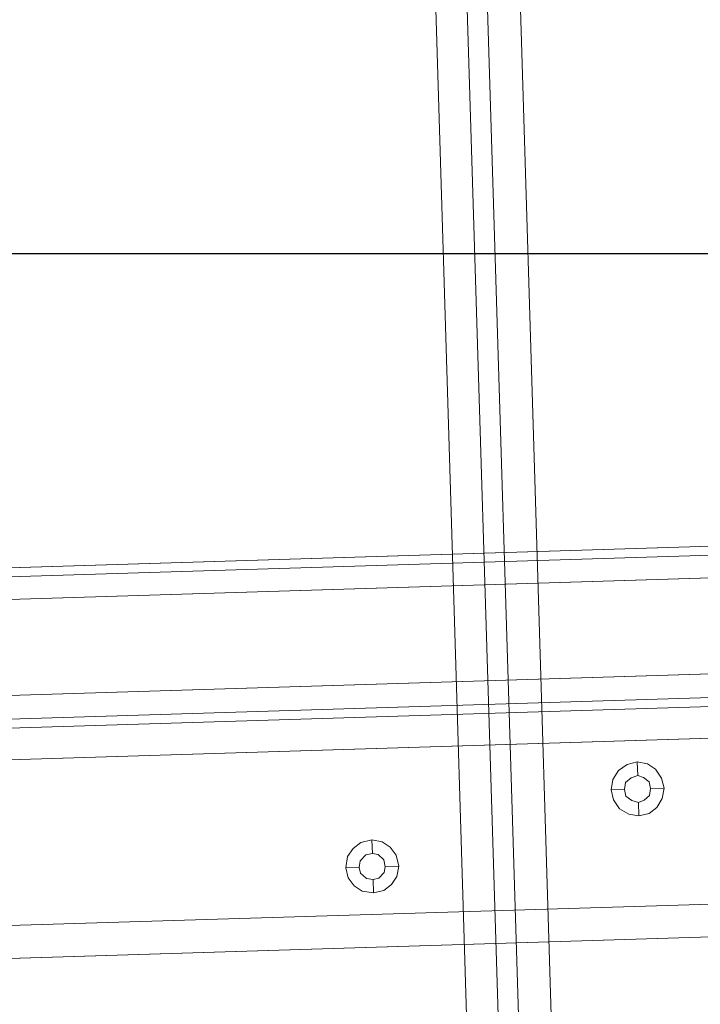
# Model space of a CAD drawing. Extents: x 147111805 to 147230536, y 410950310 to 411028142.
# Tile 14 of 256: x 147161378 to 147161505, y 410974401 to 410974585. Entities that reach past the tile are written whole.
import ezdxf

# ---------------------------------------------------------------- set-up
doc = ezdxf.new("R2010")
doc.units = 0
doc.header["$LTSCALE"] = 100
doc.layers.add('T--A9041--_VERHARDINGEN_Tegels', color=9, linetype='Continuous', transparency=0.3)
doc.layers.add('T--L9071--_TERREINMEUBILAIR_Stoelen', color=1, linetype='Continuous')
doc.layers.add('T--L9071--_TERREINMEUBILAIR_Tafels', color=30, linetype='Continuous')

# ---------------------------------------------------------------- blocks, each defined once
blk = doc.blocks.new('Picknicktafel 180x160cm')
at = {"layer": 'T--L9071--_TERREINMEUBILAIR_Stoelen', "lineweight": 0}
for p, q in [((194.2066377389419, 1588.06145185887), (194.2066377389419, 1.055470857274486)), ((198.6396153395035, 0), (198.6396153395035, 1589.116922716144)), ((216.5826199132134, 0), (216.5826199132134, 1589.116922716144)), ((220.8045033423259, 1588.06145185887), (220.8045033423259, 1.055470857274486)), ((192.5178843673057, 3.588600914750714), (192.5178843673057, 1585.528321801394)), ((222.4932567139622, 3.588600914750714), (222.4932567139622, 1585.528321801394)), ((192.5178843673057, 1540.565263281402), (192.5178843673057, 48.55165943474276)), ((222.4932567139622, 1540.565263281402), (222.4932567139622, 48.55165943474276)), ((194.2066377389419, 1538.032133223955), (194.2066377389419, 51.08478949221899)), ((198.6396153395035, 52.14026034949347), (198.6396153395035, 1537.187756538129)), ((216.5826199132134, 1537.187756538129), (216.5826199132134, 52.14026034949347)), ((220.8045033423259, 1538.032133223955), (220.8045033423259, 51.08478949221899)), ((198.6396153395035, 1138.853055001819), (198.6396153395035, 450.2638677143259)), ((216.5826199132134, 450.2638677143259), (216.5826199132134, 1138.853055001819)), ((194.2066377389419, 451.3193385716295), (194.2066377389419, 1137.797584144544)), ((220.8045033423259, 451.3193385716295), (220.8045033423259, 1137.797584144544)), ((192.5178843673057, 453.8524686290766), (192.5178843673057, 1135.264454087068)), ((222.4932567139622, 1135.264454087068), (222.4932567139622, 453.8524686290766)), ((192.5178843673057, 1128.298346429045), (192.5178843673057, 460.8185762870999)), ((192.5178843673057, 460.8185762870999), (192.5178843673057, 1128.298346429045)), ((192.5178843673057, 1110.566436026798), (192.5178843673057, 478.7615808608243)), ((192.5178843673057, 478.7615808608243), (192.5178843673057, 1110.566436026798)), ((192.5178843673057, 1090.301395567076), (192.5178843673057, 498.8155271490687)), ((222.4932567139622, 498.8155271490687), (222.4932567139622, 1090.301395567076)), ((194.2066377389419, 501.3486572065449), (194.2066377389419, 1087.7682655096)), ((220.8045033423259, 501.3486572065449), (220.8045033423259, 1087.7682655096)), ((198.6396153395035, 502.4041280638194), (198.6396153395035, 1086.712794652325)), ((216.5826199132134, 1086.712794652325), (216.5826199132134, 502.4041280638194))]:
    blk.add_line(p, q, dxfattribs=at)
at = {"layer": 'T--L9071--_TERREINMEUBILAIR_Tafels', "lineweight": 0}
for p, q in [((149.454673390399, 1128.298346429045), (149.454673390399, 460.8185762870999)), ((149.454673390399, 460.8185762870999), (149.454673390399, 1128.298346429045)), ((155.5764043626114, 460.8185762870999), (155.5764043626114, 1128.298346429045)), ((155.5764043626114, 460.8185762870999), (155.5764043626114, 1128.298346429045)), ((186.6072475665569, 1128.298346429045), (186.6072475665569, 460.8185762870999)), ((186.6072475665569, 460.8185762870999), (186.6072475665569, 1128.298346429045)), ((149.454673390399, 1110.566436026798), (149.454673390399, 478.7615808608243)), ((149.454673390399, 478.7615808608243), (149.454673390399, 1110.566436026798)), ((155.5764043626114, 1110.566436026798), (155.5764043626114, 478.7615808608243)), ((155.5764043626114, 478.7615808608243), (155.5764043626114, 1110.566436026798)), ((186.6072475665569, 1110.566436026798), (186.6072475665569, 478.7615808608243)), ((186.6072475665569, 478.7615808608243), (186.6072475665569, 1110.566436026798)), ((162.5425120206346, 894.1949102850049), (161.0648528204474, 893.1394394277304)), ((164.4423595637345, 894.6170986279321), (162.5425120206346, 894.1949102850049)), ((166.5533012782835, 894.1949102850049), (164.4423595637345, 894.6170986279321)), ((164.4423595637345, 894.6170986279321), (164.4423595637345, 892.0839685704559)), ((168.0309604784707, 893.1394394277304), (166.5533012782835, 894.1949102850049)), ((160.0093819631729, 891.6617802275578), (159.5871936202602, 889.5508385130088)), ((161.0648528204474, 893.1394394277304), (160.0093819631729, 891.6617802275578)), ((162.3314178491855, 890.8174035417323), (163.38688870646, 891.8728743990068)), ((163.38688870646, 891.8728743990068), (162.3314178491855, 890.8174035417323)), ((163.38688870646, 891.8728743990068), (164.4423595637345, 892.0839685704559)), ((164.4423595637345, 892.0839685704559), (163.38688870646, 891.8728743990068)), ((164.4423595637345, 892.0839685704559), (165.7089245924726, 891.8728743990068)), ((165.7089245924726, 891.8728743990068), (164.4423595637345, 892.0839685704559)), ((165.7089245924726, 891.8728743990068), (166.7643954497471, 890.8174035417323)), ((166.7643954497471, 890.8174035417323), (165.7089245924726, 891.8728743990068)), ((169.0864313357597, 891.6617802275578), (168.0309604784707, 893.1394394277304)), ((169.5086196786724, 889.5508385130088), (169.0864313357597, 891.6617802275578)), ((162.1203236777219, 889.5508385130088), (162.3314178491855, 890.8174035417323)), ((162.3314178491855, 890.8174035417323), (162.1203236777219, 889.5508385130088)), ((166.7643954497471, 890.8174035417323), (166.9754896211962, 889.5508385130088)), ((166.9754896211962, 889.5508385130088), (166.7643954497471, 890.8174035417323)), ((159.5871936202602, 889.5508385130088), (160.0093819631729, 887.6509909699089)), ((159.5871936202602, 889.5508385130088), (162.1203236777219, 889.5508385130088)), ((162.3314178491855, 888.4953676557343), (162.1203236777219, 889.5508385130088)), ((162.1203236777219, 889.5508385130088), (162.1203236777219, 889.5508385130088)), ((162.1203236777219, 889.5508385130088), (162.3314178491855, 888.4953676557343)), ((163.38688870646, 887.4398967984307), (162.3314178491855, 888.4953676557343)), ((162.3314178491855, 888.4953676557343), (163.38688870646, 887.4398967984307)), ((166.7643954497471, 888.4953676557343), (165.7089245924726, 887.4398967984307)), ((165.7089245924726, 887.4398967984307), (166.7643954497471, 888.4953676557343)), ((166.9754896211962, 889.5508385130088), (166.7643954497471, 888.4953676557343)), ((166.7643954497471, 888.4953676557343), (166.9754896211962, 889.5508385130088)), ((166.9754896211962, 889.5508385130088), (166.9754896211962, 889.5508385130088)), ((169.5086196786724, 889.5508385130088), (166.9754896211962, 889.5508385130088)), ((169.0864313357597, 887.6509909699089), (169.5086196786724, 889.5508385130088)), ((169.5086196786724, 889.5508385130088), (169.5086196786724, 889.5508385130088)), ((160.0093819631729, 887.6509909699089), (161.0648528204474, 886.1733317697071)), ((161.0648528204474, 886.1733317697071), (162.5425120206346, 885.1178609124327)), ((164.4423595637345, 887.2288026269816), (163.38688870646, 887.4398967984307)), ((163.38688870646, 887.4398967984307), (164.4423595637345, 887.2288026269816)), ((165.7089245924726, 887.4398967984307), (164.4423595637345, 887.2288026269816)), ((164.4423595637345, 887.2288026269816), (165.7089245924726, 887.4398967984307)), ((164.4423595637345, 884.6956725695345), (164.4423595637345, 887.2288026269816)), ((166.5533012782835, 885.1178609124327), (168.0309604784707, 886.1733317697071)), ((168.0309604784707, 886.1733317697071), (169.0864313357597, 887.6509909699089)), ((162.5425120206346, 885.1178609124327), (164.4423595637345, 884.6956725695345)), ((164.4423595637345, 884.6956725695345), (166.5533012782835, 885.1178609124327)), ((1794.089363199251, 872.8743989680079), (6.121730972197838, 872.8743989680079)), ((1794.089363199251, 872.8743989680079), (6.121730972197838, 872.8743989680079)), ((6.121730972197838, 872.8743989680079), (1794.089363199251, 872.8743989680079)), ((6.121730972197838, 872.8743989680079), (1794.089363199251, 872.8743989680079)), ((1794.089363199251, 866.9637621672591), (6.121730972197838, 866.9637621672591)), ((6.121730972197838, 866.9637621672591), (1794.089363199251, 866.9637621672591)), ((6.121730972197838, 866.9637621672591), (1794.089363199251, 866.9637621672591)), ((6.121730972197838, 866.9637621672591), (1794.089363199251, 866.9637621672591)), ((1794.089363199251, 863.1640670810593), (6.121730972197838, 863.1640670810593)), ((1794.089363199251, 863.1640670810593), (6.121730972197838, 863.1640670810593)), ((6.121730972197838, 863.1640670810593), (1794.089363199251, 863.1640670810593)), ((6.121730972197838, 863.1640670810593), (1794.089363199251, 863.1640670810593)), ((1794.089363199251, 857.0423361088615), (6.121730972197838, 857.0423361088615)), ((1794.089363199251, 857.0423361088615), (6.121730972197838, 857.0423361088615)), ((6.121730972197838, 857.0423361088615), (1794.089363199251, 857.0423361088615)), ((6.121730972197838, 857.0423361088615), (1794.089363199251, 857.0423361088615)), ((175.6303506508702, 844.1655916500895), (173.941597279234, 843.110120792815)), ((177.5301981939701, 844.5877799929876), (175.6303506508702, 844.1655916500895)), ((179.43004573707, 844.1655916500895), (177.5301981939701, 844.5877799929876)), ((177.5301981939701, 844.5877799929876), (177.5301981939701, 842.0546499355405)), ((181.1187991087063, 843.110120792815), (179.43004573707, 844.1655916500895)), ((173.941597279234, 843.110120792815), (172.8861264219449, 841.4213674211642)), ((176.263633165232, 841.8435557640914), (177.5301981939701, 842.0546499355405)), ((177.5301981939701, 842.0546499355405), (176.263633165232, 841.8435557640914)), ((177.5301981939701, 842.0546499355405), (178.7967632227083, 841.8435557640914)), ((178.7967632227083, 841.8435557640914), (177.5301981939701, 842.0546499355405)), ((182.1742699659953, 841.4213674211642), (181.1187991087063, 843.110120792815)), ((172.8861264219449, 841.4213674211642), (172.4639380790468, 839.5215198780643)), ((174.9970681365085, 839.5215198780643), (175.4192564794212, 840.788084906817)), ((175.4192564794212, 840.788084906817), (174.9970681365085, 839.5215198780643)), ((175.4192564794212, 840.788084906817), (176.263633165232, 841.8435557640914)), ((176.263633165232, 841.8435557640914), (175.4192564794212, 840.788084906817)), ((178.7967632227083, 841.8435557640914), (179.6411399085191, 840.788084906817)), ((179.6411399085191, 840.788084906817), (178.7967632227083, 841.8435557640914)), ((179.6411399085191, 840.788084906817), (180.0633282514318, 839.5215198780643)), ((180.0633282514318, 839.5215198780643), (179.6411399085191, 840.788084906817)), ((182.5964583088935, 839.5215198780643), (182.1742699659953, 841.4213674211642)), ((172.4639380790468, 839.5215198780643), (172.8861264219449, 837.6216723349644)), ((172.4639380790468, 839.5215198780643), (174.9970681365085, 839.5215198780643)), ((175.4192564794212, 838.4660490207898), (174.9970681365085, 839.5215198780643)), ((174.9970681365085, 839.5215198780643), (174.9970681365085, 839.5215198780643)), ((174.9970681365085, 839.5215198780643), (175.4192564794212, 838.4660490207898)), ((176.263633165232, 837.4105781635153), (175.4192564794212, 838.4660490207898)), ((175.4192564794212, 838.4660490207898), (176.263633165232, 837.4105781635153)), ((179.6411399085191, 838.4660490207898), (178.7967632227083, 837.4105781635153)), ((178.7967632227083, 837.4105781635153), (179.6411399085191, 838.4660490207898)), ((180.0633282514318, 839.5215198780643), (179.6411399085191, 838.4660490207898)), ((179.6411399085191, 838.4660490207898), (180.0633282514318, 839.5215198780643)), ((180.0633282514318, 839.5215198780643), (180.0633282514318, 839.5215198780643)), ((182.5964583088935, 839.5215198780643), (180.0633282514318, 839.5215198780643)), ((182.1742699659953, 837.6216723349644), (182.5964583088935, 839.5215198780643)), ((182.5964583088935, 839.5215198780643), (182.5964583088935, 839.5215198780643)), ((172.8861264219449, 837.6216723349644), (173.941597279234, 836.1440131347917)), ((177.5301981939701, 837.1994839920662), (176.263633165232, 837.4105781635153)), ((176.263633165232, 837.4105781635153), (177.5301981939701, 837.1994839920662)), ((178.7967632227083, 837.4105781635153), (177.5301981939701, 837.1994839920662)), ((177.5301981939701, 837.1994839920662), (178.7967632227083, 837.4105781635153)), ((177.5301981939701, 834.66635393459), (177.5301981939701, 837.1994839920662)), ((181.1187991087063, 836.1440131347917), (182.1742699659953, 837.6216723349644)), ((173.941597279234, 836.1440131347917), (175.6303506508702, 835.0885422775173)), ((175.6303506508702, 835.0885422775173), (177.5301981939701, 834.66635393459)), ((177.5301981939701, 834.66635393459), (179.43004573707, 835.0885422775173)), ((179.43004573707, 835.0885422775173), (181.1187991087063, 836.1440131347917))]:
    blk.add_line(p, q, dxfattribs=at)

msp = doc.modelspace()

# ---------------------------------------------------------------- hatches: boundary and pattern name
at = {"layer": 'T--A9041--_VERHARDINGEN_Tegels'}
h = msp.add_hatch(dxfattribs=at)
h.set_pattern_fill('ANSI37', color=256, scale=200, angle=45)
h.set_pattern_definition([(90, (0, 0), (-635, 0), []), (180, (0, 0), (0, -635), [])])
h.paths.add_polyline_path([(147171124.6155927, 410978496.7849257), (147171124.6155927, 410985174.1051784), (147175311.8159577, 410985174.1051784), (147179724.0163228, 410985174.1051784), (147179724.0163228, 410987548.1668265), (147175674.6155927, 410987550.9475302), (147175674.6155927, 410986269.3768906), (147173554.6155927, 410986269.3768906), (147173554.6155927, 410986569.3768906), (147175374.6155927, 410986569.3768906), (147175374.6155927, 410989649.3768906), (147175374.6155927, 410993004.2881792), (147173550.8201925, 410993004.2881792), (147173550.8201925, 410993134.3405678), (147165980.8201925, 410993134.3405678), (147159696.0572113, 410993137.1650009), (147159704.9791517, 410992687.6886738), (147159705.673752, 410992652.6955669), (147159710.6310576, 410990922.4531842), (147159740.006855, 410990923.0362831), (147159789.3234792, 410988438.5257165), (147159881.8045546, 410983779.4434608), (147160071.926593, 410974201.3302012), (147160091.7723167, 410973201.5271471), (147160156.2709204, 410969952.1672208), (147160833.6374897, 410969965.612699), (147162965.7175028, 410970007.9337059), (147169999.3319892, 410970147.5483757), (147172541.3312546, 410970198.0061296), (147177217.9100407, 410970290.8345047), (147177327.8883767, 410970293.0175343), (147177280.2586386, 410972692.5448644), (147177850.1463795, 410972703.8569272), (147179529.8155105, 410972737.1977439), (147180789.5630606, 410972762.4198964), (147181028.8837267, 410972767.3274566), (147181031.0428523, 410975911.5547846), (147179805.6507454, 410975912.3962522), (147178580.2586386, 410975912.3962522), (147178580.2586386, 410979449.1051784), (147177580.2586386, 410979449.1051784), (147177580.2586386, 410977681.1714507), (147177580.2586386, 410975913.2377229), (147171124.6155927, 410975913.2377229)])
h.paths.add_polyline_path([(147165184.9788649, 410982437.8420166), (147164184.9788649, 410982437.8420166), (147164184.9788649, 410983437.8420166), (147165184.9788649, 410983437.8420166)], flags=16)

# ---------------------------------------------------------------- block references
at = {"layer": 'T--L9071--_TERREINMEUBILAIR_Stoelen', "rotation": 91.75940092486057}
msp.add_blockref('Picknicktafel 180x160cm', (147162338.2311158, 410974289.7493508), dxfattribs=at)

doc.saveas('drawing.dxf')
